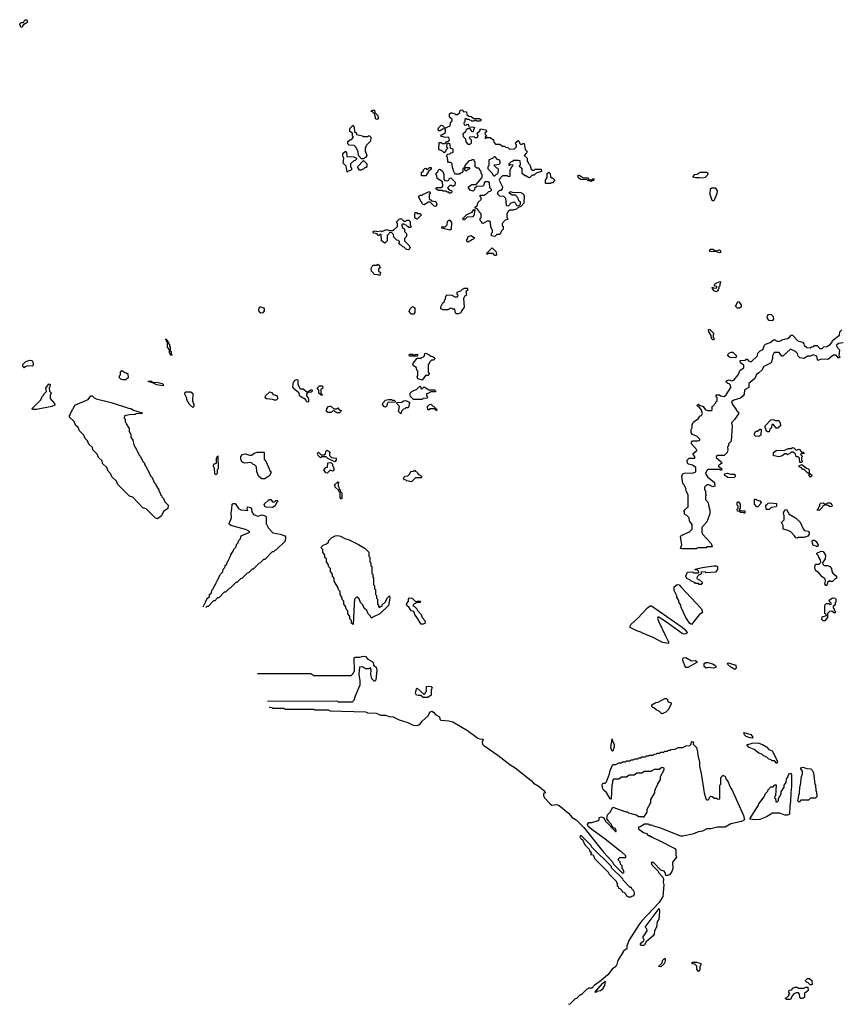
# Model space of a CAD drawing. Extents: x 2708302 to 2968450, y 494490 to 722710.
# Tile 56 of 256: x 2750280 to 2758845, y 663850 to 674120. Entities that reach past the tile are written whole.
import ezdxf

# ---------------------------------------------------------------- set-up
doc = ezdxf.new("R2010")
doc.units = 0

msp = doc.modelspace()

# ---------------------------------------------------------------- linework, layer by layer
at = {"layer": '0CON20XD'}
for points in [[(2750305, 674040), (2750290, 674045), (2750288, 674058), (2750280, 674065), (2750282, 674078), (2750295, 674090), (2750318, 674092), (2750335, 674120), (2750355, 674120), (2750360, 674095), (2750345, 674080), (2750332, 674078), (2750312, 674058), (2750305, 674040)], [(2754005, 673080), (2753990, 673085), (2753990, 673105), (2753978, 673138), (2753958, 673158), (2753942, 673162), (2753953, 673177), (2753978, 673178), (2753982, 673152), (2754010, 673125), (2754020, 673095), (2754005, 673080)], [(2755235, 671860), (2755200, 671865), (2755200, 671895), (2755210, 671905), (2755210, 671925), (2755192, 671955), (2755188, 672008), (2755175, 672020), (2755155, 672020), (2755105, 671990), (2755098, 672008), (2755080, 672025), (2755080, 672045), (2755090, 672055), (2755090, 672095), (2755070, 672115), (2755068, 672128), (2755048, 672148), (2755030, 672155), (2755030, 672165), (2755048, 672182), (2755060, 672215), (2755090, 672245), (2755090, 672265), (2755080, 672275), (2755082, 672288), (2755125, 672290), (2755132, 672298), (2755148, 672302), (2755172, 672328), (2755188, 672332), (2755198, 672342), (2755198, 672348), (2755180, 672365), (2755178, 672418), (2755165, 672430), (2755135, 672430), (2755122, 672418), (2755120, 672395), (2755108, 672382), (2755045, 672380), (2755022, 672358), (2755020, 672345), (2755007, 672333), (2754975, 672342), (2754960, 672365), (2754960, 672375), (2754995, 672400), (2755038, 672402), (2755100, 672475), (2755100, 672505), (2755090, 672515), (2755090, 672535), (2755082, 672542), (2755078, 672558), (2755065, 672570), (2755045, 672570), (2755030, 672585), (2755030, 672635), (2755022, 672642), (2755018, 672658), (2754995, 672660), (2754985, 672650), (2754962, 672648), (2754922, 672598), (2754920, 672580), (2754965, 672580), (2754970, 672575), (2754968, 672562), (2754952, 672558), (2754935, 672540), (2754922, 672552), (2754920, 672580), (2754915, 672580), (2754900, 672565), (2754900, 672535), (2754888, 672522), (2754872, 672518), (2754865, 672510), (2754825, 672510), (2754812, 672522), (2754803, 672543), (2754800, 672565), (2754792, 672575), (2754788, 672618), (2754775, 672630), (2754752, 672632), (2754742, 672642), (2754740, 672685), (2754730, 672695), (2754732, 672708), (2754742, 672718), (2754765, 672720), (2754775, 672730), (2754800, 672735), (2754798, 672768), (2754770, 672775), (2754768, 672818), (2754755, 672830), (2754732, 672828), (2754730, 672795), (2754740, 672785), (2754740, 672775), (2754722, 672758), (2754718, 672742), (2754705, 672730), (2754688, 672748), (2754650, 672765), (2754652, 672838), (2754675, 672840), (2754685, 672830), (2754715, 672830), (2754732, 672848), (2754748, 672852), (2754760, 672865), (2754755, 672890), (2754704, 672894), (2754670, 672905), (2754675, 672920), (2754688, 672922), (2754718, 672942), (2754720, 672975), (2754695, 672980), (2754665, 672960), (2754645, 672960), (2754642, 672975), (2754650, 672995), (2754675, 673020), (2754688, 673018), (2754715, 672990), (2754750, 673005), (2754768, 673012), (2754770, 673045), (2754790, 673065), (2754788, 673078), (2754760, 673105), (2754762, 673138), (2754775, 673150), (2754785, 673150), (2754818, 673138), (2754825, 673130), (2754845, 673130), (2754868, 673152), (2754872, 673178), (2754895, 673180), (2754902, 673162), (2754938, 673158), (2754942, 673132), (2754962, 673112), (2754985, 673110), (2755015, 673090), (2755075, 673090), (2755090, 673075), (2755085, 673060), (2755045, 673060), (2755035, 673070), (2755022, 673068), (2755015, 673060), (2754995, 673060), (2754988, 673068), (2754972, 673072), (2754965, 673080), (2754945, 673080), (2754935, 673090), (2754922, 673078), (2754920, 673055), (2754910, 673045), (2754912, 673022), (2754935, 673020), (2754942, 673028), (2754955, 673030), (2754962, 673002), (2755015, 673000), (2755020, 672995), (2755018, 672982), (2755010, 672975), (2755008, 672952), (2754992, 672952), (2754988, 672968), (2754975, 672980), (2754945, 672980), (2754932, 672968), (2754928, 672952), (2754900, 672925), (2754902, 672902), (2754928, 672878), (2754930, 672845), (2754952, 672822), (2754975, 672820), (2754990, 672835), (2754990, 672865), (2754970, 672885), (2754972, 672898), (2755015, 672900), (2755025, 672890), (2755048, 672892), (2755060, 672905), (2755050, 672935), (2755078, 672962), (2755085, 672980), (2755135, 672970), (2755150, 672955), (2755130, 672935), (2755132, 672922), (2755150, 672905), (2755132, 672898), (2755132, 672882), (2755145, 672890), (2755185, 672890), (2755218, 672868), (2755222, 672842), (2755242, 672822), (2755285, 672820), (2755315, 672800), (2755335, 672800), (2755345, 672790), (2755368, 672788), (2755385, 672770), (2755438, 672772), (2755460, 672795), (2755460, 672815), (2755452, 672822), (2755450, 672835), (2755475, 672860), (2755488, 672848), (2755492, 672832), (2755502, 672822), (2755515, 672820), (2755525, 672830), (2755538, 672828), (2755550, 672765), (2755570, 672745), (2755565, 672730), (2755540, 672705), (2755570, 672675), (2755570, 672645), (2755580, 672635), (2755582, 672622), (2755597, 672607), (2755612, 672562), (2755625, 672550), (2755645, 672550), (2755655, 672560), (2755715, 672560), (2755720, 672535), (2755665, 672520), (2755645, 672500), (2755622, 672498), (2755595, 672470), (2755583, 672473), (2755555, 672490), (2755545, 672490), (2755520, 672515), (2755520, 672565), (2755508, 672578), (2755490, 672585), (2755492, 672598), (2755500, 672605), (2755498, 672648), (2755475, 672653), (2755425, 672650), (2755418, 672642), (2755402, 672638), (2755390, 672625), (2755380, 672615), (2755380, 672600), (2755395, 672610), (2755420, 672605), (2755418, 672592), (2755402, 672578), (2755398, 672562), (2755390, 672555), (2755390, 672485), (2755375, 672480), (2755365, 672490), (2755315, 672490), (2755282, 672458), (2755280, 672445), (2755312, 672375), (2755310, 672355), (2755295, 672340), (2755282, 672338), (2755262, 672318), (2755260, 672305), (2755282, 672282), (2755325, 672280), (2755345, 672260), (2755352, 672182), (2755375, 672180), (2755405, 672210), (2755435, 672220), (2755448, 672208), (2755452, 672192), (2755462, 672182), (2755485, 672180), (2755500, 672195), (2755500, 672215), (2755482, 672232), (2755478, 672258), (2755448, 672288), (2755415, 672290), (2755380, 672315), (2755395, 672328), (2755415, 672320), (2755505, 672318), (2755530, 672305), (2755532, 672292), (2755540, 672285), (2755537, 672205), (2755505, 672170), (2755472, 672158), (2755460, 672145), (2755426, 672134), (2755388, 672132), (2755372, 672118), (2755360, 672095), (2755360, 672065), (2755370, 672035), (2755342, 672028), (2755310, 671995), (2755310, 671975), (2755320, 671965), (2755320, 671935), (2755302, 671918), (2755285, 671880), (2755255, 671880), (2755235, 671860)], [(2753865, 672670), (2753845, 672670), (2753812, 672702), (2753810, 672745), (2753790, 672775), (2753788, 672788), (2753768, 672808), (2753715, 672810), (2753700, 672825), (2753702, 672848), (2753722, 672868), (2753738, 672872), (2753760, 672895), (2753750, 672905), (2753748, 672938), (2753720, 672955), (2753720, 672985), (2753755, 673020), (2753768, 672995), (2753770, 672955), (2753790, 672935), (2753792, 672922), (2753855, 672910), (2753865, 672900), (2753905, 672900), (2753915, 672910), (2753925, 672910), (2753940, 672895), (2753937, 672853), (2753892, 672808), (2753890, 672795), (2753880, 672785), (2753880, 672745), (2753890, 672735), (2753898, 672705), (2753886, 672684), (2753865, 672670)], [(2753695, 672530), (2753682, 672592), (2753652, 672625), (2753660, 672675), (2753650, 672695), (2753650, 672725), (2753675, 672750), (2753687, 672737), (2753692, 672692), (2753765, 672690), (2753790, 672675), (2753788, 672662), (2753778, 672652), (2753762, 672648), (2753730, 672615), (2753730, 672585), (2753740, 672575), (2753740, 672555), (2753702, 672538), (2753695, 672530)], [(2755235, 672490), (2755268, 672522), (2755272, 672555), (2755268, 672568), (2755255, 672572), (2755230, 672595), (2755230, 672605), (2755278, 672612), (2755290, 672625), (2755290, 672645), (2755278, 672658), (2755262, 672662), (2755238, 672688), (2755225, 672690), (2755208, 672672), (2755172, 672658), (2755170, 672595), (2755160, 672585), (2755160, 672565), (2755205, 672520), (2755212, 672502), (2755222, 672492), (2755235, 672490)], [(2753845, 672550), (2753822, 672552), (2753800, 672585), (2753865, 672650), (2753900, 672615), (2753900, 672595), (2753895, 672580), (2753882, 672578), (2753865, 672560), (2753852, 672558), (2753845, 672550)], [(2754515, 672490), (2754475, 672490), (2754470, 672495), (2754470, 672525), (2754488, 672542), (2754490, 672555), (2754502, 672568), (2754515, 672570), (2754522, 672562), (2754535, 672560), (2754552, 672578), (2754568, 672578), (2754568, 672562), (2754542, 672538), (2754515, 672490)], [(2754775, 672310), (2754762, 672312), (2754755, 672320), (2754735, 672320), (2754725, 672330), (2754695, 672330), (2754685, 672340), (2754645, 672340), (2754620, 672355), (2754625, 672370), (2754675, 672370), (2754690, 672385), (2754688, 672428), (2754632, 672462), (2754630, 672495), (2754620, 672505), (2754622, 672518), (2754638, 672532), (2754642, 672548), (2754655, 672560), (2754668, 672558), (2754690, 672535), (2754700, 672505), (2754700, 672455), (2754712, 672442), (2754745, 672440), (2754758, 672452), (2754762, 672468), (2754775, 672470), (2754820, 672425), (2754818, 672392), (2754802, 672388), (2754795, 672380), (2754785, 672390), (2754765, 672390), (2754740, 672365), (2754762, 672342), (2754778, 672338), (2754790, 672325), (2754775, 672310)], [(2755815, 672410), (2755765, 672410), (2755760, 672415), (2755760, 672445), (2755780, 672475), (2755780, 672515), (2755795, 672530), (2755810, 672515), (2755812, 672482), (2755822, 672472), (2755835, 672470), (2755860, 672445), (2755835, 672420), (2755822, 672418), (2755815, 672410)], [(2756235, 672432), (2756225, 672440), (2756205, 672440), (2756195, 672450), (2756125, 672452), (2756105, 672470), (2756100, 672495), (2756115, 672498), (2756155, 672470), (2756205, 672470), (2756215, 672450), (2756245, 672450), (2756255, 672460), (2756265, 672460), (2756270, 672455), (2756258, 672442), (2756235, 672432)], [(2757395, 672467), (2757365, 672472), (2757325, 672470), (2757303, 672473), (2757300, 672485), (2757320, 672505), (2757342, 672508), (2757375, 672528), (2757445, 672528), (2757458, 672515), (2757448, 672495), (2757425, 672474), (2757395, 672467)], [(2754615, 672172), (2754600, 672175), (2754555, 672220), (2754542, 672218), (2754495, 672190), (2754482, 672192), (2754440, 672265), (2754442, 672278), (2754455, 672290), (2754475, 672290), (2754482, 672298), (2754548, 672328), (2754560, 672315), (2754560, 672305), (2754550, 672295), (2754550, 672255), (2754575, 672230), (2754618, 672225), (2754628, 672195), (2754626, 672184), (2754615, 672172)], [(2757505, 672230), (2757500, 672235), (2757478, 672295), (2757483, 672355), (2757497, 672367), (2757530, 672365), (2757550, 672335), (2757548, 672305), (2757515, 672232), (2757505, 672230)], [(2754425, 672040), (2754412, 672042), (2754400, 672055), (2754400, 672105), (2754405, 672110), (2754418, 672108), (2754425, 672100), (2754455, 672100), (2754470, 672085), (2754425, 672040)], [(2754905, 672030), (2754900, 672045), (2754942, 672088), (2754998, 672112), (2755015, 672140), (2755028, 672138), (2755020, 672125), (2755018, 672085), (2755000, 672065), (2754945, 672060), (2754925, 672040), (2754912, 672038), (2754905, 672030)], [(2754335, 671720), (2754312, 671722), (2754288, 671748), (2754275, 671750), (2754258, 671768), (2754245, 671770), (2754230, 671785), (2754240, 671795), (2754238, 671808), (2754228, 671818), (2754212, 671822), (2754182, 671852), (2754178, 671878), (2754158, 671898), (2754135, 671900), (2754130, 671885), (2754112, 671868), (2754110, 671815), (2754085, 671790), (2754052, 671815), (2754048, 671878), (2754035, 671880), (2754025, 671870), (2754015, 671870), (2754008, 671888), (2753973, 671893), (2753965, 671900), (2753965, 671910), (2753985, 671918), (2754005, 671910), (2754045, 671918), (2754055, 671910), (2754105, 671932), (2754135, 671920), (2754165, 671920), (2754185, 671930), (2754218, 671962), (2754220, 671995), (2754210, 672005), (2754210, 672015), (2754235, 672040), (2754257, 672047), (2754285, 672020), (2754305, 672020), (2754315, 672030), (2754338, 672028), (2754350, 672015), (2754350, 671975), (2754360, 671965), (2754358, 671952), (2754345, 671950), (2754338, 671958), (2754325, 671960), (2754308, 671978), (2754292, 671982), (2754285, 671990), (2754260, 671985), (2754272, 671952), (2754290, 671935), (2754292, 671912), (2754310, 671895), (2754312, 671882), (2754320, 671875), (2754312, 671868), (2754310, 671855), (2754292, 671838), (2754290, 671815), (2754340, 671765), (2754342, 671752), (2754350, 671745), (2754348, 671732), (2754335, 671720)], [(2754765, 671923), (2754680, 671945), (2754682, 671958), (2754715, 671960), (2754738, 671982), (2754740, 672015), (2754755, 672030), (2754765, 672030), (2754780, 672005), (2754778, 671935), (2754765, 671923)], [(2754955, 671800), (2754940, 671805), (2754940, 671825), (2754950, 671835), (2754955, 671860), (2754985, 671868), (2755020, 671845), (2755015, 671830), (2755002, 671828), (2754955, 671800)], [(2755245, 671660), (2755235, 671660), (2755215, 671680), (2755165, 671680), (2755155, 671670), (2755150, 671685), (2755205, 671740), (2755248, 671698), (2755250, 671665), (2755245, 671660)], [(2757575, 671688), (2757535, 671703), (2757495, 671697), (2757475, 671703), (2757472, 671715), (2757485, 671726), (2757506, 671726), (2757535, 671710), (2757575, 671720), (2757585, 671710), (2757585, 671690), (2757575, 671688)], [(2754035, 671452), (2754015, 671460), (2753975, 671462), (2753970, 671475), (2753946, 671496), (2753943, 671525), (2753962, 671558), (2754005, 671560), (2754015, 671570), (2754030, 671555), (2754032, 671542), (2754040, 671535), (2754022, 671518), (2754020, 671495), (2754040, 671485), (2754035, 671452)], [(2757545, 671282), (2757525, 671290), (2757502, 671312), (2757500, 671325), (2757505, 671330), (2757515, 671320), (2757548, 671322), (2757548, 671338), (2757532, 671342), (2757520, 671355), (2757535, 671370), (2757578, 671388), (2757588, 671375), (2757580, 671365), (2757580, 671345), (2757570, 671335), (2757570, 671315), (2757562, 671308), (2757560, 671295), (2757545, 671282)], [(2754835, 671052), (2754825, 671060), (2754815, 671100), (2754795, 671100), (2754788, 671108), (2754775, 671110), (2754745, 671092), (2754694, 671094), (2754670, 671105), (2754672, 671125), (2754692, 671168), (2754708, 671182), (2754710, 671195), (2754720, 671205), (2754724, 671236), (2754735, 671250), (2754785, 671248), (2754815, 671230), (2754845, 671230), (2754850, 671245), (2754840, 671255), (2754842, 671278), (2754878, 671292), (2754895, 671310), (2754908, 671312), (2754915, 671320), (2754945, 671318), (2754950, 671315), (2754950, 671295), (2754930, 671285), (2754937, 671245), (2754917, 671233), (2754907, 671213), (2754915, 671120), (2754882, 671078), (2754878, 671062), (2754855, 671053), (2754835, 671052)], [(2757785, 671110), (2757762, 671112), (2757740, 671135), (2757748, 671142), (2757765, 671180), (2757778, 671178), (2757800, 671145), (2757800, 671125), (2757785, 671110)], [(2752795, 671058), (2752775, 671072), (2752774, 671096), (2752785, 671130), (2752820, 671115), (2752828, 671105), (2752827, 671085), (2752815, 671063), (2752795, 671058)], [(2754385, 671050), (2754365, 671050), (2754340, 671075), (2754350, 671105), (2754375, 671127), (2754398, 671115), (2754400, 671065), (2754385, 671050)], [(2758125, 670980), (2758095, 670982), (2758075, 671002), (2758074, 671025), (2758085, 671047), (2758115, 671044), (2758136, 671025), (2758137, 670995), (2758125, 670980)], [(2757335, 668602), (2757185, 668600), (2757170, 668605), (2757183, 668645), (2757169, 668725), (2757173, 668735), (2757182, 668745), (2757262, 668778), (2757292, 668805), (2757290, 668855), (2757263, 668893), (2757260, 668925), (2757235, 668950), (2757212, 668962), (2757210, 668985), (2757200, 668995), (2757235, 669030), (2757250, 669035), (2757250, 669165), (2757230, 669195), (2757220, 669245), (2757210, 669255), (2757208, 669268), (2757193, 669283), (2757182, 669355), (2757195, 669387), (2757226, 669394), (2757295, 669390), (2757330, 669405), (2757328, 669448), (2757295, 669472), (2757254, 669484), (2757243, 669495), (2757237, 669525), (2757260, 669545), (2757320, 669545), (2757320, 669565), (2757300, 669585), (2757300, 669595), (2757340, 669625), (2757340, 669635), (2757282, 669695), (2757282, 669715), (2757295, 669726), (2757353, 669727), (2757370, 669735), (2757370, 669745), (2757343, 669773), (2757295, 669793), (2757280, 669815), (2757280, 669845), (2757290, 669865), (2757292, 669895), (2757306, 669924), (2757352, 669958), (2757375, 669988), (2757388, 669992), (2757397, 670013), (2757384, 670054), (2757365, 670080), (2757340, 670095), (2757355, 670110), (2757368, 670098), (2757406, 670086), (2757431, 670051), (2757455, 670044), (2757487, 670043), (2757498, 670052), (2757500, 670085), (2757505, 670090), (2757538, 670122), (2757542, 670138), (2757550, 670145), (2757550, 670175), (2757540, 670185), (2757542, 670208), (2757575, 670208), (2757588, 670198), (2757625, 670190), (2757645, 670208), (2757692, 670285), (2757689, 670309), (2757675, 670322), (2757662, 670325), (2757643, 670345), (2757655, 670356), (2757675, 670362), (2757705, 670352), (2757725, 670360), (2757770, 670415), (2757790, 670465), (2757830, 670490), (2757830, 670515), (2757795, 670542), (2757792, 670565), (2757845, 670570), (2757855, 670580), (2757865, 670580), (2757880, 670560), (2757905, 670550), (2757972, 670615), (2757975, 670640), (2758000, 670665), (2758029, 670681), (2758044, 670725), (2758055, 670736), (2758105, 670753), (2758145, 670783), (2758176, 670766), (2758205, 670767), (2758235, 670783), (2758284, 670796), (2758308, 670812), (2758322, 670828), (2758335, 670830), (2758392, 670772), (2758440, 670755), (2758455, 670738), (2758458, 670725), (2758485, 670700), (2758522, 670698), (2758535, 670708), (2758558, 670712), (2758565, 670720), (2758595, 670720), (2758622, 670692), (2758645, 670690), (2758663, 670707), (2758695, 670710), (2758729, 670731), (2758750, 670755), (2758752, 670775), (2758825, 670830), (2758830, 670865), (2758850, 670885)], [(2757515, 670780), (2757505, 670780), (2757492, 670795), (2757490, 670825), (2757463, 670865), (2757460, 670885), (2757465, 670890), (2757475, 670890), (2757517, 670847), (2757510, 670835), (2757510, 670805), (2757520, 670795), (2757515, 670780)], [(2751865, 670620), (2751852, 670622), (2751848, 670638), (2751840, 670645), (2751840, 670675), (2751820, 670705), (2751820, 670760), (2751812, 670762), (2751810, 670780), (2751800, 670785), (2751805, 670790), (2751820, 670775), (2751820, 670760), (2751830, 670755), (2751832, 670742), (2751840, 670735), (2751840, 670715), (2751850, 670705), (2751850, 670665), (2751858, 670658), (2751860, 670635), (2751870, 670625), (2751865, 670620)], [(2758865, 670751), (2758816, 670744), (2758797, 670725), (2758799, 670709), (2758826, 670675), (2758820, 670615), (2758830, 670605), (2758828, 670592), (2758812, 670592), (2758792, 670622), (2758765, 670622), (2758705, 670577), (2758635, 670578), (2758605, 670564), (2758598, 670575), (2758592, 670612), (2758553, 670623), (2758525, 670612), (2758495, 670610), (2758455, 670586), (2758413, 670593), (2758395, 670610), (2758388, 670638), (2758368, 670658), (2758315, 670682), (2758235, 670612), (2758225, 670610), (2758198, 670648), (2758145, 670650), (2758128, 670615), (2758127, 670585), (2758115, 670540), (2758039, 670501), (2758018, 670465), (2757987, 670435), (2757960, 670420), (2757943, 670377), (2757880, 670325), (2757880, 670285), (2757835, 670258), (2757831, 670215), (2757822, 670198), (2757795, 670174), (2757725, 670152), (2757700, 670135), (2757710, 670105), (2757750, 670055), (2757752, 670042), (2757778, 670015), (2757735, 669952), (2757700, 669915), (2757708, 669885), (2757698, 669725), (2757670, 669695), (2757670, 669675), (2757660, 669665), (2757664, 669635), (2757656, 669605), (2757625, 669576), (2757557, 669573), (2757540, 669565), (2757540, 669555), (2757598, 669505), (2757600, 669495), (2757587, 669483)], [(2754475, 670360), (2754430, 670375), (2754422, 670395), (2754430, 670405), (2754430, 670455), (2754420, 670465), (2754418, 670488), (2754382, 670512), (2754380, 670525), (2754385, 670540), (2754425, 670590), (2754465, 670590), (2754475, 670600), (2754488, 670602), (2754500, 670615), (2754502, 670638), (2754515, 670640), (2754550, 670625), (2754565, 670610), (2754588, 670608), (2754610, 670585), (2754595, 670570), (2754572, 670568), (2754552, 670548), (2754548, 670532), (2754540, 670525), (2754540, 670445), (2754550, 670435), (2754550, 670425), (2754535, 670410), (2754512, 670408), (2754475, 670360)], [(2757745, 670594), (2757690, 670595), (2757675, 670602), (2757660, 670625), (2757680, 670645), (2757697, 670653), (2757715, 670652), (2757753, 670615), (2757745, 670594)], [(2750325, 670490), (2750313, 670503), (2750313, 670525), (2750344, 670556), (2750385, 670569), (2750406, 670566), (2750415, 670558), (2750422, 670535), (2750420, 670515), (2750410, 670505), (2750365, 670510), (2750332, 670498), (2750325, 670490)], [(2754425, 670610), (2754345, 670610), (2754340, 670625), (2754345, 670630), (2754375, 670630), (2754382, 670622), (2754395, 670620), (2754403, 670627), (2754425, 670630), (2754430, 670625), (2754425, 670610)], [(2751385, 670362), (2751355, 670362), (2751335, 670370), (2751320, 670385), (2751320, 670405), (2751330, 670415), (2751330, 670445), (2751345, 670460), (2751375, 670440), (2751395, 670438), (2751408, 670425), (2751410, 670385), (2751385, 670362)], [(2751775, 670300), (2751705, 670312), (2751675, 670330), (2751620, 670345), (2751625, 670350), (2751655, 670348), (2751665, 670340), (2751723, 670337), (2751765, 670327), (2751776, 670315), (2751775, 670300)], [(2753285, 670130), (2753272, 670135), (2753258, 670158), (2753202, 670192), (2753189, 670229), (2753132, 670275), (2753128, 670285), (2753130, 670325), (2753145, 670357), (2753165, 670368), (2753180, 670365), (2753178, 670315), (2753205, 670270), (2753235, 670268), (2753275, 670240), (2753288, 670242), (2753315, 670260), (2753328, 670258), (2753330, 670245), (2753320, 670235), (2753285, 670230), (2753270, 670215), (2753270, 670195), (2753287, 670177), (2753290, 670165), (2753290, 670135), (2753285, 670130)], [(2750413, 670053), (2750410, 670065), (2750500, 670155), (2750515, 670190), (2750528, 670202), (2750530, 670215), (2750558, 670242), (2750554, 670275), (2750585, 670322), (2750597, 670315), (2750599, 670305), (2750588, 670275), (2750590, 670245), (2750607, 670227), (2750596, 670204), (2750598, 670168), (2750643, 670115), (2750645, 670100), (2750615, 670084), (2750455, 670053), (2750413, 670053)], [(2752085, 670074), (2752050, 670105), (2752048, 670118), (2752035, 670130), (2752022, 670155), (2752022, 670172), (2752002, 670215), (2752003, 670227), (2752013, 670237), (2752065, 670240), (2752085, 670220), (2752080, 670145), (2752097, 670105), (2752096, 670085), (2752085, 670074)], [(2752935, 670150), (2752915, 670160), (2752854, 670164), (2752840, 670175), (2752842, 670195), (2752887, 670237), (2752905, 670230), (2752922, 670212), (2752965, 670198), (2752968, 670165), (2752955, 670152), (2752935, 670150)], [(2753435, 670200), (2753422, 670202), (2753400, 670225), (2753400, 670255), (2753380, 670275), (2753405, 670300), (2753435, 670300), (2753440, 670295), (2753438, 670272), (2753420, 670265), (2753420, 670225), (2753438, 670208), (2753435, 670200)], [(2754475, 670160), (2754385, 670160), (2754355, 670190), (2754350, 670205), (2754352, 670225), (2754370, 670245), (2754418, 670262), (2754452, 670298), (2754460, 670295), (2754465, 670270), (2754478, 670272), (2754495, 670290), (2754545, 670260), (2754605, 670260), (2754620, 670245), (2754615, 670240), (2754565, 670240), (2754535, 670220), (2754522, 670218), (2754520, 670195), (2754530, 670185), (2754528, 670172), (2754485, 670170), (2754475, 670160)], [(2751715, 668912), (2751695, 668920), (2751598, 669018), (2751565, 669030), (2751458, 669138), (2751425, 669150), (2751302, 669272), (2751288, 669308), (2751242, 669352), (2751228, 669388), (2751202, 669412), (2751188, 669448), (2751142, 669492), (2751138, 669518), (2751102, 669552), (2751088, 669588), (2751042, 669632), (2751038, 669658), (2751002, 669692), (2750988, 669728), (2750962, 669752), (2750948, 669788), (2750902, 669832), (2750888, 669868), (2750862, 669892), (2750848, 669928), (2750800, 669975), (2750800, 669995), (2750808, 670002), (2750810, 670015), (2750818, 670022), (2750820, 670035), (2750828, 670042), (2750830, 670055), (2750838, 670062), (2750855, 670100), (2750995, 670158), (2751022, 670195), (2751035, 670197), (2751056, 670176), (2751077, 670167), (2751235, 670126), (2751415, 670068), (2751440, 670065), (2751468, 670048), (2751558, 670018), (2751555, 670012), (2751495, 670010), (2751485, 670002), (2751425, 670000), (2751372, 669988), (2751370, 669965), (2751380, 669955), (2751380, 669925), (2751388, 669918), (2751390, 669905), (2751420, 669855), (2751420, 669825), (2751440, 669795), (2751440, 669765), (2751460, 669735), (2751470, 669685), (2751498, 669638), (2751502, 669622), (2751508, 669618), (2751512, 669602), (2751518, 669598), (2751522, 669582), (2751540, 669565), (2751562, 669512), (2751580, 669495), (2751580, 669485), (2751610, 669435), (2751612, 669422), (2751618, 669418), (2751632, 669382), (2751638, 669378), (2751642, 669362), (2751660, 669345), (2751682, 669292), (2751700, 669275), (2751700, 669265), (2751730, 669215), (2751732, 669202), (2751738, 669198), (2751752, 669162), (2751758, 669158), (2751762, 669142), (2751780, 669125), (2751792, 669092), (2751827, 669057), (2751825, 669022), (2751780, 668990), (2751758, 668945), (2751715, 668912)], [(2754095, 670080), (2754082, 670082), (2754062, 670105), (2754065, 670120), (2754095, 670150), (2754125, 670160), (2754155, 670158), (2754165, 670150), (2754185, 670150), (2754198, 670138), (2754195, 670130), (2754122, 670128), (2754110, 670115), (2754108, 670092), (2754095, 670080)], [(2754255, 670010), (2754230, 670035), (2754240, 670085), (2754210, 670115), (2754212, 670128), (2754265, 670130), (2754280, 670145), (2754305, 670148), (2754348, 670128), (2754340, 670115), (2754338, 670082), (2754325, 670070), (2754305, 670070), (2754295, 670060), (2754282, 670058), (2754262, 670038), (2754255, 670010)], [(2753615, 670020), (2753585, 670020), (2753555, 670040), (2753542, 670038), (2753526, 670024), (2753495, 670022), (2753480, 670035), (2753482, 670065), (2753500, 670085), (2753515, 670090), (2753525, 670090), (2753555, 670060), (2753585, 670060), (2753595, 670070), (2753612, 670052), (2753630, 670045), (2753628, 670032), (2753615, 670020)], [(2754625, 670040), (2754605, 670060), (2754555, 670060), (2754548, 670052), (2754535, 670050), (2754530, 670085), (2754552, 670108), (2754565, 670110), (2754582, 670092), (2754595, 670090), (2754630, 670055), (2754625, 670040)], [(2758095, 669820), (2758075, 669820), (2758062, 669832), (2758060, 669855), (2758050, 669865), (2758050, 669885), (2758115, 669950), (2758147, 669947), (2758155, 669940), (2758195, 669940), (2758208, 669915), (2758210, 669885), (2758185, 669860), (2758165, 669860), (2758138, 669898), (2758122, 669898), (2758117, 669863), (2758102, 669848), (2758095, 669820)], [(2757985, 669773), (2757950, 669775), (2757940, 669785), (2757942, 669805), (2757955, 669827), (2757972, 669828), (2757995, 669850), (2758005, 669850), (2758010, 669845), (2758008, 669785), (2757985, 669773)], [(2752805, 669330), (2752773, 669355), (2752752, 669405), (2752750, 669455), (2752728, 669478), (2752710, 669485), (2752692, 669502), (2752625, 669494), (2752595, 669510), (2752587, 669535), (2752587, 669563), (2752602, 669585), (2752635, 669590), (2752675, 669578), (2752695, 669578), (2752705, 669580), (2752725, 669600), (2752755, 669610), (2752825, 669610), (2752830, 669605), (2752830, 669535), (2752848, 669508), (2752892, 669412), (2752900, 669405), (2752886, 669364), (2752835, 669332), (2752805, 669330)], [(2753565, 669510), (2753492, 669542), (2753475, 669560), (2753425, 669560), (2753415, 669550), (2753390, 669575), (2753388, 669588), (2753380, 669595), (2753395, 669610), (2753422, 669582), (2753455, 669580), (2753468, 669592), (2753470, 669615), (2753485, 669630), (2753518, 669608), (2753510, 669595), (2753510, 669575), (2753532, 669552), (2753578, 669548), (2753580, 669525), (2753565, 669510)], [(2758435, 669500), (2758412, 669502), (2758408, 669548), (2758395, 669560), (2758375, 669560), (2758368, 669588), (2758345, 669610), (2758322, 669608), (2758305, 669590), (2758292, 669588), (2758285, 669580), (2758275, 669590), (2758255, 669590), (2758228, 669572), (2758195, 669560), (2758145, 669570), (2758140, 669575), (2758140, 669605), (2758165, 669628), (2758255, 669630), (2758293, 669647), (2758322, 669648), (2758335, 669658), (2758350, 669655), (2758375, 669630), (2758405, 669640), (2758432, 669612), (2758448, 669608), (2758460, 669595), (2758445, 669590), (2758435, 669600), (2758420, 669585), (2758440, 669565), (2758430, 669555), (2758430, 669525), (2758440, 669515), (2758435, 669500)], [(2752325, 669373), (2752314, 669384), (2752310, 669445), (2752300, 669455), (2752300, 669475), (2752312, 669488), (2752330, 669495), (2752332, 669545), (2752345, 669570), (2752350, 669435), (2752340, 669425), (2752337, 669385), (2752325, 669373)], [(2753485, 669390), (2753472, 669392), (2753450, 669425), (2753472, 669448), (2753488, 669452), (2753492, 669498), (2753525, 669500), (2753540, 669485), (2753540, 669465), (2753548, 669458), (2753560, 669425), (2753545, 669410), (2753515, 669420), (2753485, 669390)], [(2754365, 669300), (2754315, 669310), (2754308, 669318), (2754292, 669322), (2754280, 669335), (2754295, 669360), (2754328, 669362), (2754348, 669382), (2754350, 669395), (2754362, 669408), (2754385, 669410), (2754395, 669420), (2754402, 669412), (2754418, 669408), (2754422, 669392), (2754442, 669372), (2754455, 669370), (2754470, 669355), (2754470, 669345), (2754465, 669340), (2754405, 669340), (2754365, 669300)], [(2757587, 669483), (2757572, 669478), (2757560, 669465), (2757600, 669435), (2757597, 669423), (2757585, 669422), (2757575, 669430), (2757455, 669430), (2757442, 669418), (2757430, 669385), (2757451, 669351), (2757523, 669293), (2757526, 669256), (2757505, 669248), (2757465, 669270), (2757445, 669270), (2757420, 669245), (2757420, 669215), (2757428, 669205), (2757430, 669175), (2757440, 669165), (2757430, 669155), (2757430, 669115), (2757458, 669085), (2757460, 669055), (2757476, 669005), (2757476, 668965), (2757445, 668882), (2757392, 668825), (2757390, 668775), (2757400, 668755), (2757488, 668655), (2757500, 668625), (2757495, 668620), (2757445, 668620), (2757435, 668612), (2757345, 668610), (2757335, 668602)], [(2758525, 669350), (2758510, 669365), (2758510, 669390), (2758495, 669390), (2758458, 669428), (2758445, 669430), (2758428, 669448), (2758412, 669452), (2758402, 669468), (2758435, 669480), (2758482, 669442), (2758498, 669438), (2758510, 669425), (2758510, 669390), (2758518, 669388), (2758540, 669365), (2758525, 669350)], [(2753635, 669120), (2753620, 669135), (2753620, 669185), (2753610, 669195), (2753608, 669208), (2753570, 669245), (2753568, 669258), (2753560, 669265), (2753595, 669300), (2753610, 669295), (2753600, 669285), (2753600, 669255), (2753607, 669247), (2753610, 669225), (2753620, 669215), (2753622, 669202), (2753640, 669185), (2753640, 669125), (2753635, 669120)], [(2757725, 669340), (2757664, 669344), (2757632, 669365), (2757628, 669382), (2757655, 669390), (2757695, 669380), (2757735, 669380), (2757738, 669355), (2757725, 669340)], [(2752915, 669033), (2752850, 669035), (2752835, 669044), (2752827, 669065), (2752880, 669115), (2752898, 669115), (2752915, 669090), (2752935, 669090), (2752950, 669105), (2752965, 669108), (2752970, 669095), (2752962, 669088), (2752945, 669050), (2752915, 669033)], [(2757975, 669040), (2757965, 669040), (2757940, 669065), (2757940, 669115), (2757945, 669118), (2757955, 669120), (2757962, 669112), (2757995, 669100), (2758010, 669085), (2758008, 669072), (2757975, 669040)], [(2752194, 667997), (2752208, 668022), (2752212, 668038), (2752218, 668042), (2752222, 668058), (2752228, 668062), (2752232, 668078), (2752258, 668102), (2752260, 668125), (2752278, 668142), (2752282, 668168), (2752298, 668182), (2752300, 668195), (2752328, 668242), (2752332, 668258), (2752338, 668262), (2752342, 668278), (2752348, 668282), (2752352, 668298), (2752358, 668302), (2752362, 668318), (2752368, 668322), (2752372, 668338), (2752398, 668362), (2752402, 668388), (2752420, 668405), (2752422, 668428), (2752438, 668442), (2752442, 668458), (2752448, 668462), (2752452, 668478), (2752458, 668482), (2752462, 668498), (2752468, 668502), (2752472, 668518), (2752478, 668522), (2752482, 668538), (2752510, 668585), (2752512, 668598), (2752538, 668622), (2752540, 668645), (2752558, 668662), (2752560, 668685), (2752578, 668702), (2752590, 668735), (2752680, 668775), (2752665, 668790), (2752635, 668802), (2752482, 668845), (2752466, 668855), (2752464, 668866), (2752488, 668925), (2752483, 668975), (2752493, 669017), (2752495, 669065), (2752505, 669072), (2752525, 669072), (2752560, 669020), (2752585, 669006), (2752655, 669000), (2752660, 669005), (2752652, 669012), (2752655, 669038), (2752685, 669033), (2752695, 669018), (2752700, 668985), (2752718, 668958), (2752765, 668940), (2752805, 668954), (2752840, 668945), (2752850, 668935), (2752848, 668865), (2752875, 668816), (2752918, 668768), (2752994, 668754), (2753045, 668738), (2753050, 668725), (2753048, 668682), (2752955, 668590), (2752942, 668588), (2752925, 668570), (2752912, 668568), (2752835, 668490), (2752822, 668488), (2752785, 668450), (2752772, 668448), (2752715, 668390), (2752702, 668388), (2752665, 668350), (2752652, 668348), (2752595, 668290), (2752582, 668288), (2752545, 668250), (2752532, 668248), (2752475, 668190), (2752462, 668188), (2752425, 668150), (2752412, 668148), (2752355, 668090), (2752342, 668088), (2752315, 668060), (2752302, 668058), (2752245, 668000), (2752232, 667998), (2752222, 667988)], [(2757835, 668970), (2757825, 668980), (2757795, 668980), (2757785, 668990), (2757762, 668992), (2757760, 669015), (2757770, 669025), (2757770, 669045), (2757760, 669055), (2757760, 669085), (2757765, 669090), (2757775, 669090), (2757790, 669065), (2757790, 669025), (2757782, 669012), (2757795, 669000), (2757838, 668998), (2757840, 668975), (2757835, 668970)], [(2758065, 669010), (2758062, 669015), (2758060, 669055), (2758072, 669068), (2758083, 669077), (2758105, 669080), (2758170, 669075), (2758170, 669045), (2758165, 669040), (2758115, 669032), (2758095, 669012), (2758065, 669010)], [(2758385, 668712), (2758370, 668715), (2758358, 668738), (2758318, 668778), (2758292, 668792), (2758240, 668805), (2758240, 668845), (2758222, 668875), (2758250, 668905), (2758250, 668945), (2758242, 668975), (2758255, 669008), (2758275, 669010), (2758301, 668961), (2758368, 668925), (2758415, 668878), (2758448, 668808), (2758462, 668792), (2758500, 668785), (2758512, 668772), (2758512, 668755), (2758495, 668732), (2758455, 668720), (2758395, 668720), (2758385, 668712)], [(2758615, 669000), (2758590, 669005), (2758608, 669022), (2758612, 669038), (2758620, 669045), (2758620, 669065), (2758632, 669078), (2758655, 669080), (2758665, 669070), (2758695, 669070), (2758705, 669080), (2758735, 669080), (2758740, 669075), (2758742, 669062), (2758750, 669055), (2758748, 669042), (2758725, 669040), (2758718, 669048), (2758685, 669060), (2758652, 669048), (2758650, 669035), (2758615, 669000)], [(2753755, 667810), (2753740, 667825), (2753740, 667855), (2753722, 667872), (2753720, 667895), (2753700, 667925), (2753700, 667955), (2753682, 667972), (2753680, 667995), (2753660, 668025), (2753660, 668055), (2753642, 668072), (2753640, 668095), (2753620, 668125), (2753620, 668155), (2753602, 668172), (2753600, 668195), (2753560, 668265), (2753560, 668295), (2753540, 668315), (2753540, 668335), (2753520, 668365), (2753520, 668395), (2753500, 668415), (2753500, 668435), (2753480, 668465), (2753480, 668495), (2753462, 668512), (2753460, 668535), (2753440, 668565), (2753440, 668595), (2753420, 668615), (2753445, 668640), (2753478, 668652), (2753498, 668672), (2753502, 668688), (2753530, 668715), (2753570, 668735), (2753595, 668739), (2753625, 668732), (2753668, 668708), (2753715, 668693), (2753813, 668645), (2753883, 668603), (2753920, 668565), (2753920, 668525), (2753930, 668515), (2753930, 668465), (2753940, 668455), (2753940, 668425), (2753950, 668415), (2753950, 668345), (2753960, 668335), (2753960, 668305), (2753970, 668295), (2753970, 668225), (2753980, 668215), (2753980, 668185), (2753990, 668175), (2753990, 668125), (2754000, 668115), (2754000, 668085), (2754010, 668075), (2754010, 668025), (2754020, 668015), (2754020, 667995), (2754035, 667990), (2754042, 667998), (2754058, 668002), (2754060, 668015), (2754090, 668045), (2754115, 668090), (2754135, 668110), (2754140, 668085), (2754125, 668010), (2754035, 667922), (2753962, 667888), (2753955, 667880), (2753945, 667880), (2753938, 667898), (2753912, 667922), (2753898, 667958), (2753872, 667982), (2753858, 668018), (2753832, 668042), (2753818, 668078), (2753798, 668098), (2753792, 668098), (2753770, 668075), (2753768, 668022), (2753755, 667810)], [(2758595, 668620), (2758585, 668630), (2758552, 668635), (2758540, 668675), (2758545, 668690), (2758565, 668692), (2758585, 668678), (2758608, 668635), (2758595, 668620)], [(2758695, 668220), (2758685, 668220), (2758673, 668235), (2758682, 668265), (2758678, 668288), (2758645, 668310), (2758611, 668351), (2758577, 668375), (2758569, 668405), (2758575, 668440), (2758615, 668440), (2758632, 668458), (2758630, 668485), (2758610, 668515), (2758608, 668528), (2758590, 668545), (2758590, 668555), (2758634, 668576), (2758655, 668572), (2758679, 668535), (2758678, 668495), (2758650, 668455), (2758652, 668442), (2758668, 668428), (2758705, 668426), (2758727, 668415), (2758743, 668395), (2758746, 668365), (2758756, 668346), (2758797, 668315), (2758795, 668290), (2758785, 668290), (2758755, 668260), (2758735, 668260), (2758722, 668268), (2758702, 668248), (2758695, 668220)], [(2757385, 668230), (2757365, 668230), (2757355, 668240), (2757325, 668240), (2757318, 668248), (2757280, 668265), (2757268, 668278), (2757235, 668293), (2757223, 668315), (2757242, 668358), (2757295, 668360), (2757305, 668350), (2757355, 668350), (2757360, 668355), (2757358, 668368), (2757345, 668380), (2757322, 668382), (2757323, 668387), (2757394, 668406), (2757515, 668424), (2757540, 668425), (2757555, 668417), (2757556, 668385), (2757535, 668357), (2757435, 668350), (2757425, 668360), (2757382, 668358), (2757388, 668342), (2757378, 668332), (2757362, 668328), (2757342, 668308), (2757340, 668295), (2757352, 668282), (2757368, 668278), (2757398, 668248), (2757385, 668230)], [(2757285, 667813), (2757275, 667814), (2757265, 667823), (2757226, 667886), (2757175, 667990), (2757172, 668012), (2757152, 668045), (2757152, 668062), (2757132, 668095), (2757132, 668112), (2757102, 668165), (2757103, 668205), (2757135, 668230), (2757154, 668224), (2757172, 668205), (2757387, 667975), (2757397, 667935), (2757365, 667912), (2757285, 667813)], [(2754485, 667814), (2754466, 667816), (2754455, 667828), (2754432, 667872), (2754400, 667915), (2754388, 667948), (2754360, 667955), (2754340, 667990), (2754315, 668010), (2754313, 668025), (2754332, 668055), (2754333, 668077), (2754342, 668088), (2754370, 668085), (2754405, 668050), (2754425, 668050), (2754435, 668058), (2754460, 668055), (2754455, 668040), (2754415, 668040), (2754405, 668030), (2754392, 668028), (2754382, 668018), (2754380, 668005), (2754395, 668000), (2754420, 667975), (2754422, 667962), (2754466, 667916), (2754476, 667886), (2754502, 667855), (2754507, 667825), (2754485, 667814)], [(2758675, 667850), (2758655, 667850), (2758642, 667865), (2758645, 667890), (2758690, 667905), (2758688, 667918), (2758672, 667925), (2758675, 668010), (2758682, 668025), (2758695, 668030), (2758715, 668030), (2758725, 668020), (2758738, 668022), (2758740, 668035), (2758722, 668052), (2758720, 668065), (2758755, 668088), (2758777, 668087), (2758787, 668077), (2758790, 668045), (2758782, 668038), (2758780, 668015), (2758762, 667998), (2758760, 667985), (2758770, 667975), (2758772, 667962), (2758790, 667945), (2758775, 667930), (2758745, 667950), (2758722, 667948), (2758700, 667925), (2758700, 667885), (2758675, 667850)], [(2757045, 667612), (2756980, 667625), (2756892, 667672), (2756765, 667724), (2756755, 667732), (2756715, 667744), (2756645, 667780), (2756643, 667795), (2756654, 667816), (2756723, 667877), (2756826, 667984), (2756853, 668005), (2756865, 668006), (2757185, 667784), (2757215, 667761), (2757236, 667735), (2757237, 667725), (2757226, 667714), (2757205, 667711), (2757185, 667717), (2757014, 667844), (2756935, 667890), (2756930, 667875), (2756938, 667848), (2757013, 667693), (2757045, 667630), (2757045, 667612)], [(2752759, 667300), (2753315, 667300), (2753345, 667280), (2753735, 667280), (2753758, 667302), (2753762, 667318), (2753770, 667325), (2753767, 667465), (2753778, 667472), (2753825, 667471), (2753865, 667483), (2753885, 667478), (2753910, 667450), (2753956, 667425), (2753964, 667415), (2753967, 667387), (2753996, 667365), (2754002, 667335), (2753992, 667235), (2753985, 667220), (2753975, 667220), (2753952, 667245), (2753940, 667295), (2753943, 667335), (2753938, 667358), (2753915, 667350), (2753885, 667350), (2753855, 667370), (2753822, 667368), (2753816, 667295), (2753826, 667225), (2753825, 667180), (2753776, 667064), (2753765, 667020), (2753745, 667002), (2753605, 667002), (2753595, 667010), (2752865, 667012)], [(2757245, 667363), (2757225, 667364), (2757216, 667375), (2757193, 667435), (2757198, 667465), (2757225, 667466), (2757285, 667431), (2757325, 667437), (2757340, 667425), (2757338, 667415), (2757245, 667363)], [(2757515, 667357), (2757456, 667364), (2757435, 667357), (2757415, 667373), (2757414, 667405), (2757432, 667415), (2757454, 667416), (2757505, 667402), (2757532, 667385), (2757540, 667375), (2757535, 667362), (2757515, 667357)], [(2757735, 667343), (2757693, 667365), (2757662, 667395), (2757660, 667405), (2757665, 667410), (2757690, 667405), (2757745, 667388), (2757748, 667355), (2757735, 667343)], [(2754535, 667050), (2754485, 667050), (2754462, 667072), (2754435, 667070), (2754416, 667076), (2754407, 667095), (2754415, 667140), (2754425, 667148), (2754495, 667080), (2754508, 667092), (2754510, 667105), (2754520, 667115), (2754520, 667165), (2754545, 667170), (2754570, 667165), (2754580, 667155), (2754570, 667125), (2754570, 667075), (2754535, 667050)], [(2756975, 666880), (2756950, 666905), (2756915, 666922), (2756892, 666942), (2756880, 666945), (2756870, 666955), (2756870, 666975), (2756913, 666997), (2756935, 667000), (2757005, 667040), (2757025, 667040), (2757042, 667005), (2757070, 666995), (2757072, 666985), (2757045, 666924), (2757015, 666896), (2756985, 666882), (2756975, 666880)], [(2752880, 666950), (2752907, 666947), (2752915, 666940), (2753035, 666940), (2753045, 666930), (2753275, 666930), (2753345, 666928), (2753355, 666920), (2753495, 666920), (2753515, 666910), (2753885, 666900), (2753905, 666890), (2753995, 666888), (2754045, 666867), (2754095, 666866), (2754132, 666852), (2754175, 666849), (2754235, 666816), (2754325, 666791), (2754383, 666763), (2754425, 666758), (2754453, 666767), (2754475, 666805), (2754540, 666860), (2754555, 666897), (2754575, 666906), (2754595, 666898), (2754618, 666868), (2754658, 666848), (2754660, 666825), (2754672, 666812), (2754755, 666806), (2754795, 666796), (2754947, 666705), (2755057, 666627), (2755075, 666618), (2755110, 666615), (2755100, 666585), (2755106, 666565), (2755119, 666549), (2755265, 666448), (2755390, 666350), (2755446, 666315), (2755611, 666185), (2755638, 666158), (2755695, 666123), (2755739, 666085), (2755760, 666055), (2755742, 666048), (2755740, 666025), (2755752, 666002), (2755810, 665940), (2755828, 665928), (2755875, 665934), (2755905, 665924), (2756002, 665842), (2756039, 665799), (2756080, 665775), (2756160, 665695), (2756367, 665437), (2756455, 665340), (2756472, 665312), (2756562, 665222), (2756575, 665220), (2756580, 665225), (2756570, 665255), (2756560, 665265), (2756560, 665295), (2756542, 665312), (2756540, 665335), (2756522, 665352), (2756520, 665365), (2756535, 665380), (2756595, 665380), (2756600, 665385), (2756598, 665398), (2756550, 665445), (2756535, 665450), (2756385, 665572), (2756245, 665673), (2756206, 665706), (2756199, 665725), (2756214, 665746), (2756245, 665746), (2756312, 665768), (2756320, 665775), (2756322, 665798), (2756345, 665807), (2756368, 665795), (2756382, 665762), (2756492, 665652), (2756498, 665652), (2756500, 665665), (2756492, 665672), (2756490, 665685), (2756472, 665692), (2756452, 665712), (2756450, 665725), (2756422, 665752), (2756420, 665765), (2756400, 665785), (2756407, 665825), (2756434, 665855), (2756465, 665907), (2756598, 665858), (2756615, 665858), (2756628, 665848), (2756707, 665827), (2756735, 665810), (2756775, 665810), (2756788, 665802), (2756820, 665855), (2756820, 665885), (2756860, 665955), (2756860, 665985), (2756900, 666055), (2756900, 666085), (2756908, 666092), (2756912, 666108), (2756918, 666112), (2756922, 666128), (2756928, 666132), (2756932, 666148), (2756960, 666195), (2756960, 666225), (2757000, 666295), (2756998, 666308), (2756988, 666318), (2756975, 666320), (2756945, 666300), (2756895, 666300), (2756870, 666285), (2756865, 666280), (2756795, 666280), (2756765, 666260), (2756715, 666260), (2756685, 666240), (2756635, 666240), (2756605, 666220), (2756555, 666220), (2756525, 666200), (2756472, 666198), (2756460, 666185), (2756460, 666155), (2756452, 666135), (2756445, 665990), (2756435, 665992), (2756399, 666059), (2756367, 666085), (2756355, 666110), (2756354, 666144), (2756360, 666155), (2756382, 666158), (2756398, 666172), (2756430, 666255), (2756435, 666290), (2756465, 666350), (2756495, 666350), (2756525, 666370), (2756555, 666370), (2756565, 666380), (2756595, 666380), (2756605, 666390), (2756645, 666390), (2756655, 666400), (2756675, 666400), (2756695, 666410), (2756725, 666410), (2756735, 666420), (2756758, 666422), (2756765, 666430), (2756805, 666430), (2756815, 666440), (2756838, 666442), (2756845, 666450), (2756885, 666450), (2756895, 666460), (2756918, 666462), (2756925, 666470), (2756955, 666470), (2756965, 666480), (2756995, 666480), (2757005, 666490), (2757035, 666490), (2757045, 666500), (2757065, 666500), (2757073, 666507), (2757115, 666510), (2757143, 666527), (2757195, 666530), (2757223, 666547), (2757265, 666550), (2757280, 666565), (2757282, 666588), (2757295, 666590), (2757306, 666585), (2757302, 666562), (2757335, 666530), (2757347, 666485), (2757348, 666448), (2757366, 666376), (2757368, 666335), (2757386, 666256), (2757417, 666057), (2757433, 665993), (2757442, 665982), (2757458, 665982), (2757468, 665992), (2757472, 666008), (2757485, 666020), (2757498, 666018), (2757525, 666000), (2757545, 666000), (2757555, 665990), (2757578, 665992), (2757580, 666135), (2757590, 666145), (2757590, 666215), (2757608, 666232), (2757615, 666240), (2757622, 666232), (2757635, 666230), (2757642, 666202), (2757665, 666170), (2757688, 666115), (2757705, 666090), (2757825, 665818), (2757836, 665775), (2757805, 665757), (2757695, 665733), (2757635, 665696), (2757555, 665697), (2757485, 665680), (2757445, 665680), (2757400, 665655), (2757355, 665648), (2757295, 665624), (2757194, 665604), (2757174, 665604), (2756952, 665692), (2756903, 665703), (2756865, 665720), (2756845, 665720), (2756835, 665730), (2756795, 665730), (2756748, 665702), (2756732, 665698), (2756732, 665682), (2756782, 665642), (2756815, 665630), (2756832, 665612), (2756845, 665610), (2756852, 665602), (2756865, 665600), (2756872, 665592), (2756947, 665557), (2757110, 665475), (2757122, 665462), (2757120, 665405), (2757126, 665384), (2757085, 665332), (2757088, 665265), (2757077, 665235), (2757057, 665205), (2757035, 665192), (2757015, 665193), (2757010, 665225), (2756998, 665238), (2756965, 665250), (2756888, 665328), (2756862, 665328), (2756870, 665305), (2756935, 665240), (2756940, 665225), (2756986, 665176), (2756993, 665155), (2756989, 665125), (2756996, 665095), (2756984, 664975), (2756947, 664913), (2756765, 664720), (2756735, 664678), (2756629, 664515), (2756608, 664455), (2756608, 664425), (2756595, 664422), (2756575, 664403), (2756514, 664306), (2756506, 664265), (2756494, 664245), (2756455, 664215), (2756412, 664158), (2756325, 664083), (2756272, 664048), (2756245, 664020), (2756215, 664020), (2756208, 664012), (2756192, 664008), (2756135, 663950), (2756122, 663948), (2756085, 663910), (2756072, 663908), (2756015, 663850), (2756002, 663848)], [(2757915, 666627), (2757895, 666628), (2757852, 666645), (2757835, 666660), (2757830, 666685), (2757903, 666665), (2757923, 666635), (2757915, 666627)], [(2756465, 666490), (2756455, 666490), (2756444, 666525), (2756455, 666620), (2756460, 666595), (2756476, 666565), (2756476, 666535), (2756465, 666490)], [(2758175, 666360), (2758148, 666388), (2758125, 666390), (2758118, 666398), (2758085, 666410), (2758068, 666428), (2758055, 666430), (2758048, 666438), (2758035, 666440), (2758018, 666458), (2757985, 666470), (2757938, 666508), (2757885, 666530), (2757860, 666555), (2757917, 666573), (2757974, 666576), (2758025, 666559), (2758065, 666536), (2758089, 666509), (2758123, 666493), (2758166, 666415), (2758180, 666375), (2758175, 666360)], [(2758405, 665960), (2758390, 665975), (2758400, 665995), (2758403, 666037), (2758410, 666045), (2758413, 666123), (2758420, 666135), (2758432, 666225), (2758442, 666255), (2758442, 666282), (2758422, 666305), (2758423, 666315), (2758445, 666323), (2758485, 666310), (2758528, 666305), (2758543, 666293), (2758556, 666266), (2758570, 666145), (2758578, 666135), (2758580, 666075), (2758588, 666065), (2758590, 666015), (2758575, 666000), (2758525, 666000), (2758505, 665980), (2758425, 665980), (2758405, 665960)], [(2757945, 665774), (2757895, 665780), (2757892, 665785), (2757982, 665928), (2757985, 665940), (2758040, 666015), (2758055, 666050), (2758078, 666072), (2758080, 666085), (2758112, 666118), (2758135, 666120), (2758152, 666138), (2758165, 666140), (2758160, 666025), (2758152, 666018), (2758150, 666005), (2758160, 665995), (2758162, 665962), (2758178, 665962), (2758190, 665975), (2758192, 665998), (2758220, 666045), (2758220, 666065), (2758250, 666115), (2758250, 666135), (2758270, 666165), (2758273, 666197), (2758290, 666225), (2758290, 666235), (2758298, 666242), (2758300, 666255), (2758315, 666260), (2758327, 666245), (2758326, 666125), (2758318, 666055), (2758317, 665965), (2758308, 665915), (2758306, 665834), (2758286, 665824), (2758255, 665824), (2758205, 665843), (2758128, 665842), (2758064, 665806), (2757995, 665779), (2757945, 665774)], [(2756655, 664970), (2756662, 664978), (2756678, 664982), (2756690, 664995), (2756690, 665015), (2756678, 665038), (2756660, 665055), (2756658, 665068), (2756645, 665070), (2756570, 665145), (2756568, 665158), (2756450, 665275), (2756448, 665288), (2756242, 665492), (2756238, 665508), (2756138, 665608), (2756122, 665608), (2756120, 665595), (2756128, 665588), (2756132, 665572), (2756148, 665568), (2756172, 665512), (2756218, 665468), (2756222, 665452), (2756240, 665425), (2756232, 665412), (2756258, 665408), (2756272, 665372), (2756420, 665225), (2756422, 665212), (2756500, 665135), (2756502, 665122), (2756510, 665115), (2756510, 665085), (2756518, 665078), (2756522, 665062), (2756538, 665058), (2756558, 665038), (2756562, 665022), (2756578, 665018), (2756598, 664998), (2756602, 664982), (2756618, 664978), (2756625, 664970), (2756655, 664970)], [(2756785, 664462), (2756760, 664465), (2756750, 664475), (2756765, 664498), (2756788, 664512), (2756790, 664525), (2756780, 664535), (2756780, 664555), (2756820, 664615), (2756818, 664638), (2756800, 664655), (2756945, 664850), (2756950, 664815), (2756942, 664735), (2756926, 664714), (2756919, 664655), (2756899, 664615), (2756895, 664582), (2756885, 664564), (2756810, 664500), (2756795, 664470), (2756785, 664462)], [(2756965, 664240), (2756940, 664245), (2756978, 664282), (2756982, 664308), (2757005, 664330), (2757010, 664325), (2757008, 664295), (2756995, 664270), (2756965, 664240)], [(2757355, 664192), (2757340, 664215), (2757338, 664248), (2757318, 664268), (2757292, 664272), (2757292, 664288), (2757335, 664290), (2757380, 664275), (2757377, 664253), (2757370, 664245), (2757370, 664205), (2757355, 664192)], [(2756285, 663972), (2756280, 663975), (2756282, 663985), (2756358, 664072), (2756385, 664090), (2756376, 664045), (2756354, 664005), (2756335, 663990), (2756298, 663982), (2756285, 663972)], [(2758522, 664052), (2758498, 664078), (2758482, 664082), (2758472, 664092), (2758472, 664098), (2758492, 664118), (2758515, 664120), (2758538, 664098), (2758540, 664055), (2758535, 664052), (2758522, 664052)], [(2758315, 663900), (2758275, 663900), (2758260, 663915), (2758278, 663922), (2758298, 663942), (2758300, 663955), (2758308, 663962), (2758300, 663975), (2758302, 663998), (2758328, 664002), (2758335, 664018), (2758365, 664030), (2758385, 664030), (2758395, 664020), (2758455, 664020), (2758475, 664030), (2758498, 664028), (2758500, 663995), (2758475, 663972), (2758462, 663968), (2758460, 663925), (2758445, 663910), (2758425, 663912), (2758412, 663925), (2758410, 663955), (2758398, 663968), (2758375, 663970), (2758352, 663958), (2758332, 663938), (2758315, 663900)]]:
    msp.add_lwpolyline(points, dxfattribs=at)

doc.saveas('drawing.dxf')
